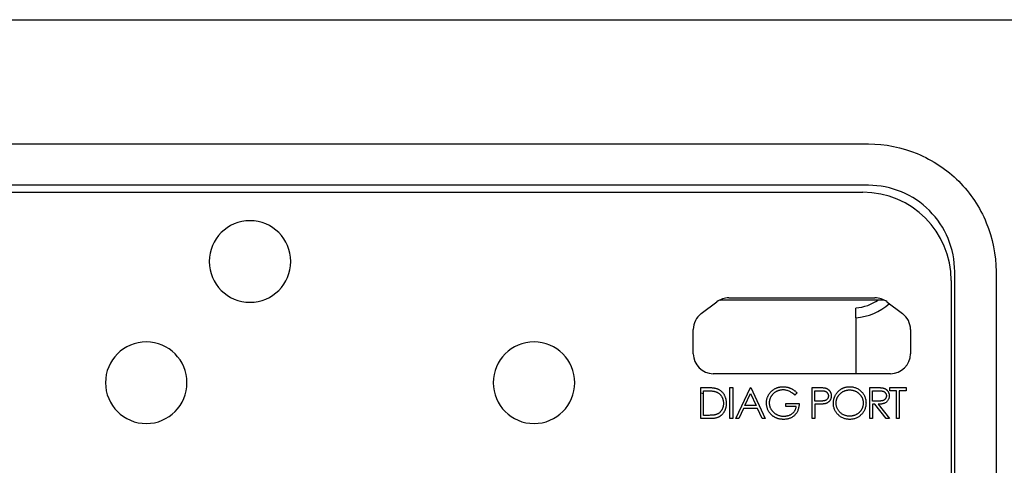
# Model space of a CAD drawing. Header units: inches. Extents: x 18.5 to 43.7, y 16.1 to 31.4.
# Tile 9 of 23: x 27.2 to 28.6, y 30.8 to 31.4. Entities that reach past the tile are written whole.
import ezdxf

# ---------------------------------------------------------------- set-up
doc = ezdxf.new("R2010")
doc.units = ezdxf.units.IN
doc.header["$LTSCALE"] = 4
doc.header["$MEASUREMENT"] = 0

msp = doc.modelspace()

# ---------------------------------------------------------------- linework, layer by layer
at = {"color": 7, "linetype": 'Continuous', "lineweight": 25}
for p, q in [((27.1018, 31.4191), (28.5978, 31.4191)), ((25.7458, 31.2391), (28.3888, 31.2391)), ((28.3888, 31.1791), (25.7753, 31.1791)), ((25.779, 31.1691), (28.3808, 31.1691)), ((28.5138, 30.3041), (28.5138, 31.0541)), ((28.5738, 31.0541), (28.5738, 30.3041)), ((28.5088, 31.0411), (28.5088, 30.3151)), ((28.1863, 31.0161), (28.3982, 31.0161)), ((28.1463, 30.9932), (28.1688, 31.0102)), ((28.1735, 31.0125), (28.1773, 31.0131)), ((28.1773, 31.0131), (28.4083, 31.0131)), ((28.4083, 31.0131), (28.4117, 31.0125)), ((28.4156, 31.0102), (28.4382, 30.9932)), ((28.3705, 30.9873), (28.3705, 30.9061)), ((28.1347, 30.9351), (28.1347, 30.9701)), ((28.4497, 30.9701), (28.4497, 30.9351)), ((28.4207, 30.9061), (28.1637, 30.9061)), ((28.1455, 30.8411), (28.1455, 30.8861)), ((28.1455, 30.8861), (28.1546, 30.8861)), ((28.1495, 30.877), (28.1455, 30.8778)), ((28.1495, 30.8457), (28.1495, 30.8815)), ((28.1495, 30.8815), (28.1527, 30.8815)), ((28.1879, 30.8411), (28.1879, 30.8861)), ((28.1879, 30.8861), (28.1919, 30.8861)), ((28.1919, 30.8861), (28.1919, 30.8411)), ((28.1962, 30.8411), (28.2175, 30.8861)), ((28.2096, 30.8601), (28.2177, 30.8773)), ((28.2175, 30.8861), (28.2181, 30.8861)), ((28.2177, 30.8773), (28.2257, 30.8601)), ((28.2181, 30.8861), (28.2389, 30.8411)), ((28.2828, 30.8761), (28.2806, 30.8761)), ((28.2852, 30.8784), (28.2818, 30.8751)), ((28.307, 30.8411), (28.307, 30.8861)), ((28.307, 30.8861), (28.3159, 30.8861)), ((28.3111, 30.8815), (28.3193, 30.8815)), ((28.3111, 30.8665), (28.3111, 30.8815)), ((28.3906, 30.8411), (28.3906, 30.8861)), ((28.3906, 30.8861), (28.3996, 30.8861)), ((28.3946, 30.8665), (28.3946, 30.8815)), ((28.3946, 30.8815), (28.4031, 30.8815)), ((28.4197, 30.8861), (28.4433, 30.8861)), ((28.4197, 30.8815), (28.4197, 30.8861)), ((28.4295, 30.8815), (28.4197, 30.8815)), ((28.4295, 30.8411), (28.4295, 30.8815)), ((28.4433, 30.8815), (28.4335, 30.8815)), ((28.4335, 30.8815), (28.4335, 30.8411)), ((28.4433, 30.8861), (28.4433, 30.8815)), ((28.2257, 30.8601), (28.2096, 30.8601)), ((28.2691, 30.8584), (28.2691, 30.863)), ((28.2691, 30.863), (28.2881, 30.863)), ((28.319, 30.8664), (28.3111, 30.8665)), ((28.3143, 30.8619), (28.3111, 30.8619)), ((28.3111, 30.8619), (28.3111, 30.8411)), ((28.4029, 30.8664), (28.3946, 30.8665)), ((28.3946, 30.8619), (28.3946, 30.8411)), ((28.3979, 30.8619), (28.3946, 30.8619)), ((28.4144, 30.8411), (28.3979, 30.8619)), ((28.4029, 30.8619), (28.4194, 30.8411)), ((28.1547, 30.8457), (28.1495, 30.8457)), ((28.2074, 30.8555), (28.2006, 30.8411)), ((28.2278, 30.8555), (28.2074, 30.8555)), ((28.2345, 30.8411), (28.2278, 30.8555)), ((28.2841, 30.8584), (28.2691, 30.8584)), ((28.1594, 30.8411), (28.1455, 30.8411)), ((28.1919, 30.8411), (28.1879, 30.8411)), ((28.2006, 30.8411), (28.1962, 30.8411)), ((28.2389, 30.8411), (28.2345, 30.8411)), ((28.3111, 30.8411), (28.307, 30.8411)), ((28.3946, 30.8411), (28.3906, 30.8411)), ((28.4194, 30.8411), (28.4144, 30.8411)), ((28.4335, 30.8411), (28.4295, 30.8411))]:
    msp.add_line(p, q, dxfattribs=at)
for centre, radius, start, end in [((28.3808, 31.0411), 0.128, 0, 90), ((27.4917, 31.0687), 0.0591, 90, 270), ((27.4917, 31.0687), 0.0591, 270, 90), ((28.1863, 30.9871), 0.029, 90, 127), ((28.3982, 30.9871), 0.029, 53, 90), ((28.3648, 31.0691), 0.068, 274.8484, 304.5603), ((28.3648, 31.0691), 0.082, 274.0191, 311.4712), ((28.1637, 30.9701), 0.029, 127, 180), ((28.4207, 30.9701), 0.029, 0, 53), ((27.3413, 30.893), 0.0591, 90, 270), ((27.3413, 30.893), 0.0591, 270, 90), ((27.9037, 30.893), 0.0591, 90, 270), ((27.9037, 30.893), 0.0591, 270, 90), ((28.1637, 30.9351), 0.029, 180, 270), ((28.4207, 30.9351), 0.029, 270, 0)]:
    msp.add_arc(centre, radius, start, end, dxfattribs=at)
for points, knots in [([(28.3888, 31.2391), (28.413, 31.2391), (28.4372, 31.2343), (28.4819, 31.2157), (28.5025, 31.202), (28.5367, 31.1678), (28.5504, 31.1473), (28.569, 31.1025), (28.5738, 31.0783), (28.5738, 31.0541)], [0, 0, 0, 0, 0.25, 0.25, 0.5, 0.5, 0.75, 0.75, 1, 1, 1, 1]), ([(28.5138, 31.0541), (28.5138, 31.0704), (28.5105, 31.0868), (28.498, 31.117), (28.4887, 31.1309), (28.4656, 31.154), (28.4517, 31.1633), (28.4215, 31.1758), (28.4051, 31.1791), (28.3888, 31.1791)], [0, 0, 0, 0, 0.25, 0.25, 0.5, 0.5, 0.75, 0.75, 1, 1, 1, 1]), ([(28.2408, 30.8636), (28.2408, 30.8641), (28.2408, 30.8652), (28.241, 30.8667), (28.2412, 30.8683), (28.2416, 30.8698), (28.242, 30.8713), (28.2426, 30.8727), (28.2432, 30.8741), (28.2439, 30.8755), (28.2448, 30.8769), (28.2457, 30.8781), (28.2466, 30.8793), (28.2477, 30.8804), (28.2488, 30.8815), (28.25, 30.8824), (28.2513, 30.8833), (28.2526, 30.8841), (28.254, 30.8849), (28.2554, 30.8855), (28.2569, 30.886), (28.2585, 30.8865), (28.26, 30.8868), (28.2617, 30.8871), (28.2633, 30.8872), (28.2644, 30.8872), (28.265, 30.8872)], [0, 0, 0, 0, 0.042039, 0.083544, 0.124643, 0.165303, 0.206171, 0.246971, 0.288329, 0.329987, 0.371797, 0.412738, 0.453459, 0.494001, 0.534381, 0.574952, 0.615892, 0.65725, 0.699007, 0.740486, 0.782325, 0.824567, 0.867041, 0.9105, 0.954619, 1, 1, 1, 1]), ([(28.265, 30.8872), (28.2655, 30.8872), (28.2664, 30.8872), (28.2678, 30.8871), (28.2691, 30.8869), (28.2705, 30.8867), (28.2718, 30.8864), (28.2731, 30.8861), (28.2743, 30.8856), (28.2756, 30.8851), (28.2768, 30.8846), (28.2781, 30.8839), (28.2793, 30.8832), (28.2805, 30.8824), (28.2817, 30.8815), (28.2829, 30.8806), (28.2841, 30.8795), (28.2848, 30.8788), (28.2852, 30.8784)], [0, 0, 0, 0, 0.061617, 0.122179, 0.182216, 0.241864, 0.30096, 0.359969, 0.419033, 0.478069, 0.537993, 0.59896, 0.661321, 0.725248, 0.79122, 0.858746, 0.928318, 1, 1, 1, 1]), ([(28.3379, 30.8634), (28.3379, 30.8639), (28.3379, 30.865), (28.338, 30.8666), (28.3383, 30.8681), (28.3386, 30.8696), (28.3391, 30.8711), (28.3396, 30.8726), (28.3402, 30.874), (28.341, 30.8754), (28.3418, 30.8768), (28.3427, 30.878), (28.3436, 30.8793), (28.3447, 30.8804), (28.3458, 30.8814), (28.3469, 30.8824), (28.3482, 30.8833), (28.3495, 30.8841), (28.3509, 30.8848), (28.3523, 30.8855), (28.3537, 30.886), (28.3551, 30.8865), (28.3566, 30.8868), (28.3581, 30.8871), (28.3597, 30.8872), (28.3607, 30.8872), (28.3612, 30.8872)], [0, 0, 0, 0, 0.043209, 0.0858729, 0.12812, 0.170152, 0.2119176, 0.253753, 0.2960064, 0.3384434, 0.3810154, 0.4228205, 0.4640891, 0.5051258, 0.545975, 0.5869852, 0.6283386, 0.6700838, 0.7119916, 0.7530392, 0.7940494, 0.8348855, 0.8754983, 0.9165473, 0.9580038, 1, 1, 1, 1]), ([(28.3612, 30.8872), (28.362, 30.8872), (28.3637, 30.8872), (28.3661, 30.8869), (28.3684, 30.8863), (28.3706, 30.8856), (28.3727, 30.8846), (28.3747, 30.8834), (28.3766, 30.882), (28.3783, 30.8804), (28.3799, 30.8787), (28.3813, 30.8768), (28.3825, 30.8749), (28.3835, 30.8728), (28.3842, 30.8706), (28.3848, 30.8684), (28.3851, 30.866), (28.3851, 30.8644), (28.3852, 30.8636)], [0, 0, 0, 0, 0.06657, 0.130749, 0.1934128, 0.2549894, 0.3161136, 0.3772618, 0.4394008, 0.5029706, 0.566525, 0.6282311, 0.6890906, 0.7493447, 0.8101696, 0.8716098, 0.9348692, 1, 1, 1, 1]), ([(28.1527, 30.8815), (28.1535, 30.8815), (28.155, 30.8815), (28.1571, 30.8814), (28.1591, 30.8813), (28.1609, 30.8812), (28.1626, 30.881), (28.164, 30.8808), (28.1654, 30.8805), (28.1662, 30.8803), (28.1665, 30.8802)], [0, 0, 0, 0, 0.1670242, 0.3218098, 0.4644071, 0.5948885, 0.7134175, 0.8207155, 0.9156814, 1, 1, 1, 1]), ([(28.1546, 30.8861), (28.1554, 30.8861), (28.1569, 30.8861), (28.1591, 30.886), (28.1612, 30.8859), (28.163, 30.8857), (28.1647, 30.8855), (28.1663, 30.8852), (28.1676, 30.8849), (28.1685, 30.8846), (28.1689, 30.8845)], [0, 0, 0, 0, 0.1642892, 0.3174059, 0.4588436, 0.5893665, 0.7078313, 0.81577, 0.9128799, 1, 1, 1, 1]), ([(28.1665, 30.8802), (28.167, 30.8801), (28.1679, 30.8798), (28.1692, 30.8792), (28.1704, 30.8786), (28.1715, 30.8778), (28.1726, 30.877), (28.1735, 30.8761), (28.1745, 30.8751), (28.1753, 30.874), (28.176, 30.8728), (28.1766, 30.8716), (28.1772, 30.8703), (28.1776, 30.869), (28.178, 30.8676), (28.1782, 30.8661), (28.1784, 30.8646), (28.1784, 30.8635), (28.1784, 30.863)], [0, 0, 0, 0, 0.063993, 0.12592, 0.186874, 0.246558, 0.305884, 0.365135, 0.425, 0.485666, 0.546916, 0.608206, 0.669976, 0.732826, 0.796774, 0.862187, 0.929849, 1, 1, 1, 1]), ([(28.1689, 30.8845), (28.1694, 30.8843), (28.1704, 30.8839), (28.1719, 30.8831), (28.1733, 30.8823), (28.1746, 30.8814), (28.1758, 30.8803), (28.1769, 30.8791), (28.1779, 30.8779), (28.1789, 30.8765), (28.1797, 30.8751), (28.1804, 30.8735), (28.181, 30.872), (28.1815, 30.8703), (28.1819, 30.8686), (28.1822, 30.8668), (28.1824, 30.8649), (28.1824, 30.8637), (28.1824, 30.863)], [0, 0, 0, 0, 0.061545, 0.121694, 0.181155, 0.239875, 0.298702, 0.357647, 0.417605, 0.478494, 0.540407, 0.602345, 0.665004, 0.728559, 0.793651, 0.860534, 0.929236, 1, 1, 1, 1]), ([(28.2649, 30.8826), (28.2644, 30.8826), (28.2636, 30.8826), (28.2623, 30.8825), (28.261, 30.8823), (28.2597, 30.882), (28.2585, 30.8816), (28.2573, 30.8812), (28.256, 30.8807), (28.2548, 30.8801), (28.2537, 30.8794), (28.2526, 30.8787), (28.2516, 30.8779), (28.2506, 30.877), (28.2497, 30.8761), (28.2489, 30.8752), (28.2481, 30.8742), (28.2475, 30.8731), (28.2468, 30.872), (28.2463, 30.8709), (28.2459, 30.8697), (28.2455, 30.8686), (28.2452, 30.8674), (28.245, 30.8662), (28.2449, 30.865), (28.2449, 30.8642), (28.2449, 30.8638)], [0, 0, 0, 0, 0.042841, 0.085571, 0.127719, 0.170068, 0.212787, 0.255482, 0.298877, 0.342861, 0.386528, 0.429532, 0.471886, 0.513729, 0.555082, 0.596535, 0.63812, 0.679822, 0.721331, 0.761888, 0.802199, 0.841806, 0.88106, 0.920633, 0.960101, 1, 1, 1, 1]), ([(28.2818, 30.8751), (28.2811, 30.8757), (28.2799, 30.8769), (28.2779, 30.8784), (28.2758, 30.8797), (28.2736, 30.8807), (28.2714, 30.8816), (28.2692, 30.8822), (28.267, 30.8826), (28.2656, 30.8826), (28.2649, 30.8826)], [0, 0, 0, 0, 0.136144, 0.269043, 0.398517, 0.5271, 0.652283, 0.77168, 0.887495, 1, 1, 1, 1]), ([(28.3159, 30.8861), (28.3165, 30.8861), (28.3176, 30.8861), (28.3193, 30.886), (28.3208, 30.886), (28.3222, 30.8859), (28.3234, 30.8858), (28.3244, 30.8857), (28.3253, 30.8856), (28.3259, 30.8855), (28.3261, 30.8854)], [0, 0, 0, 0, 0.176956, 0.339055, 0.486318, 0.618781, 0.735619, 0.838742, 0.926457, 1, 1, 1, 1]), ([(28.3307, 30.874), (28.3307, 30.8736), (28.3306, 30.8729), (28.3304, 30.8718), (28.33, 30.8708), (28.3294, 30.8698), (28.3288, 30.869), (28.3279, 30.8682), (28.327, 30.8676), (28.3261, 30.8672), (28.3253, 30.867), (28.3247, 30.8668), (28.3239, 30.8667), (28.3231, 30.8666), (28.3222, 30.8665), (28.3212, 30.8664), (28.3201, 30.8664), (28.3193, 30.8664), (28.319, 30.8664)], [0, 0, 0, 0, 0.0698891, 0.1383623, 0.2060265, 0.2756162, 0.3449146, 0.4134933, 0.4836003, 0.5558726, 0.5951216, 0.6384168, 0.6867717, 0.7394249, 0.7975043, 0.8599662, 0.9274616, 1, 1, 1, 1]), ([(28.3193, 30.8815), (28.3197, 30.8815), (28.3204, 30.8815), (28.3215, 30.8814), (28.3224, 30.8814), (28.3233, 30.8813), (28.3241, 30.8812), (28.3249, 30.881), (28.3255, 30.8809), (28.3262, 30.8806), (28.3271, 30.8803), (28.328, 30.8797), (28.3288, 30.8789), (28.3294, 30.8781), (28.33, 30.8771), (28.3304, 30.8761), (28.3306, 30.8751), (28.3307, 30.8744), (28.3307, 30.874)], [0, 0, 0, 0, 0.073342, 0.141483, 0.203897, 0.261815, 0.314087, 0.362036, 0.40467, 0.442589, 0.51239, 0.581646, 0.650013, 0.720827, 0.791803, 0.860762, 0.929956, 1, 1, 1, 1]), ([(28.3347, 30.874), (28.3347, 30.8736), (28.3347, 30.8729), (28.3346, 30.8719), (28.3344, 30.8708), (28.3342, 30.8699), (28.3338, 30.869), (28.3334, 30.8681), (28.3329, 30.8673), (28.3324, 30.8665), (28.3317, 30.8658), (28.331, 30.8652), (28.3303, 30.8646), (28.3295, 30.8641), (28.3286, 30.8636), (28.3277, 30.8632), (28.3268, 30.8629), (28.3261, 30.8627), (28.3258, 30.8626)], [0, 0, 0, 0, 0.0701189, 0.1371924, 0.2020162, 0.2646314, 0.3261165, 0.3860103, 0.4458118, 0.5052977, 0.5646333, 0.6242826, 0.683902, 0.7439528, 0.8053877, 0.868388, 0.933084, 1, 1, 1, 1]), ([(28.3261, 30.8854), (28.3264, 30.8853), (28.327, 30.8852), (28.3279, 30.8848), (28.3288, 30.8844), (28.3296, 30.884), (28.3303, 30.8834), (28.331, 30.8828), (28.3317, 30.8822), (28.3323, 30.8815), (28.3329, 30.8807), (28.3334, 30.8799), (28.3338, 30.879), (28.3342, 30.8781), (28.3344, 30.8772), (28.3346, 30.8762), (28.3347, 30.8751), (28.3347, 30.8744), (28.3347, 30.874)], [0, 0, 0, 0, 0.062481, 0.12349, 0.183411, 0.243153, 0.302127, 0.36171, 0.421842, 0.482932, 0.544552, 0.605681, 0.66768, 0.729984, 0.794551, 0.860346, 0.928907, 1, 1, 1, 1]), ([(28.3419, 30.8634), (28.3419, 30.8638), (28.3419, 30.8647), (28.342, 30.866), (28.3422, 30.8673), (28.3425, 30.8685), (28.3429, 30.8697), (28.3433, 30.8709), (28.3439, 30.872), (28.3445, 30.8731), (28.3451, 30.8742), (28.3459, 30.8752), (28.3467, 30.8761), (28.3476, 30.877), (28.3485, 30.8779), (28.3495, 30.8787), (28.3505, 30.8794), (28.3517, 30.8801), (28.3528, 30.8807), (28.354, 30.8812), (28.3552, 30.8816), (28.3564, 30.882), (28.3576, 30.8823), (28.3589, 30.8825), (28.3601, 30.8826), (28.361, 30.8826), (28.3614, 30.8826)], [0, 0, 0, 0, 0.043502, 0.086007, 0.12793, 0.16926, 0.210345, 0.251443, 0.292601, 0.333775, 0.375136, 0.416199, 0.457109, 0.497904, 0.538956, 0.580444, 0.62254, 0.665257, 0.708258, 0.750369, 0.792298, 0.833753, 0.875016, 0.916355, 0.957977, 1, 1, 1, 1]), ([(28.3614, 30.8826), (28.3618, 30.8826), (28.3627, 30.8826), (28.364, 30.8825), (28.3653, 30.8823), (28.3665, 30.882), (28.3677, 30.8816), (28.369, 30.8812), (28.3701, 30.8807), (28.3713, 30.8801), (28.3724, 30.8794), (28.3735, 30.8787), (28.3745, 30.8779), (28.3755, 30.8771), (28.3763, 30.8762), (28.3771, 30.8752), (28.3779, 30.8742), (28.3786, 30.8732), (28.3792, 30.8721), (28.3797, 30.871), (28.3801, 30.8698), (28.3805, 30.8687), (28.3808, 30.8674), (28.381, 30.8662), (28.3811, 30.8649), (28.3811, 30.864), (28.3811, 30.8636)], [0, 0, 0, 0, 0.042619, 0.084834, 0.126762, 0.168896, 0.210921, 0.253132, 0.29606, 0.339328, 0.382559, 0.424737, 0.466514, 0.507594, 0.548181, 0.588871, 0.629463, 0.67033, 0.71125, 0.751751, 0.792024, 0.832547, 0.873527, 0.91487, 0.957085, 1, 1, 1, 1]), ([(28.3996, 30.8861), (28.4002, 30.8861), (28.4013, 30.8861), (28.403, 30.8861), (28.4045, 30.886), (28.4058, 30.8859), (28.407, 30.8858), (28.4081, 30.8858), (28.409, 30.8856), (28.4095, 30.8855), (28.4098, 30.8855)], [0, 0, 0, 0, 0.176258, 0.338434, 0.484822, 0.617158, 0.734698, 0.837385, 0.926372, 1, 1, 1, 1]), ([(28.4148, 30.8741), (28.4148, 30.8737), (28.4148, 30.873), (28.4145, 30.8719), (28.4141, 30.8709), (28.4135, 30.8699), (28.4128, 30.8691), (28.412, 30.8683), (28.411, 30.8677), (28.4101, 30.8673), (28.4093, 30.867), (28.4086, 30.8669), (28.4078, 30.8667), (28.407, 30.8666), (28.4061, 30.8665), (28.4051, 30.8665), (28.404, 30.8664), (28.4032, 30.8664), (28.4029, 30.8664)], [0, 0, 0, 0, 0.069051, 0.136825, 0.203678, 0.272717, 0.341538, 0.410538, 0.481222, 0.554898, 0.594914, 0.639318, 0.687745, 0.740876, 0.798815, 0.861087, 0.928332, 1, 1, 1, 1]), ([(28.4189, 30.874), (28.4188, 30.8734), (28.4188, 30.8723), (28.4185, 30.8706), (28.4179, 30.869), (28.4171, 30.8675), (28.4161, 30.8662), (28.4149, 30.865), (28.4136, 30.8641), (28.4123, 30.8634), (28.4111, 30.863), (28.4102, 30.8627), (28.4092, 30.8624), (28.4081, 30.8622), (28.4069, 30.8621), (28.4056, 30.8619), (28.4043, 30.8619), (28.4034, 30.8619), (28.4029, 30.8619)], [0, 0, 0, 0, 0.07878, 0.153721, 0.226714, 0.299191, 0.37119, 0.443006, 0.516689, 0.593217, 0.633873, 0.676989, 0.7229, 0.771959, 0.824211, 0.879379, 0.937948, 1, 1, 1, 1]), ([(28.4031, 30.8815), (28.4035, 30.8815), (28.4042, 30.8815), (28.4053, 30.8814), (28.4063, 30.8814), (28.4072, 30.8813), (28.4081, 30.8812), (28.4088, 30.881), (28.4095, 30.8809), (28.4103, 30.8806), (28.4111, 30.8803), (28.412, 30.8797), (28.4128, 30.8789), (28.4135, 30.8781), (28.4141, 30.8772), (28.4145, 30.8762), (28.4148, 30.8751), (28.4148, 30.8744), (28.4148, 30.8741)], [0, 0, 0, 0, 0.074914, 0.144717, 0.208889, 0.268066, 0.321121, 0.369353, 0.412348, 0.450692, 0.520831, 0.589035, 0.657087, 0.726936, 0.795981, 0.863635, 0.931186, 1, 1, 1, 1]), ([(28.4098, 30.8855), (28.4101, 30.8854), (28.4108, 30.8852), (28.4117, 30.8849), (28.4126, 30.8845), (28.4134, 30.884), (28.4142, 30.8835), (28.415, 30.8829), (28.4157, 30.8822), (28.4163, 30.8815), (28.4169, 30.8807), (28.4174, 30.8799), (28.4179, 30.879), (28.4182, 30.8781), (28.4185, 30.8772), (28.4187, 30.8762), (28.4188, 30.8751), (28.4188, 30.8744), (28.4189, 30.874)], [0, 0, 0, 0, 0.0642168, 0.1270638, 0.1887445, 0.2491321, 0.3094525, 0.3698267, 0.4306501, 0.4923519, 0.5540721, 0.6156898, 0.6767977, 0.738439, 0.8013169, 0.8651845, 0.9316413, 1, 1, 1, 1]), ([(28.1824, 30.863), (28.1824, 30.8625), (28.1824, 30.8614), (28.1823, 30.8597), (28.1821, 30.8582), (28.1817, 30.8567), (28.1813, 30.8552), (28.1808, 30.8538), (28.1803, 30.8524), (28.1796, 30.8511), (28.1789, 30.8499), (28.1781, 30.8487), (28.1772, 30.8476), (28.1763, 30.8466), (28.1754, 30.8457), (28.1744, 30.8449), (28.1733, 30.8442), (28.1722, 30.8435), (28.171, 30.8429), (28.1697, 30.8424), (28.1682, 30.842), (28.1667, 30.8417), (28.1651, 30.8414), (28.1633, 30.8412), (28.1614, 30.8411), (28.1601, 30.8411), (28.1594, 30.8411)], [0, 0, 0, 0, 0.046081, 0.090807, 0.134295, 0.177024, 0.218823, 0.260244, 0.30108, 0.341614, 0.381583, 0.42012, 0.458075, 0.494738, 0.531195, 0.566934, 0.602713, 0.638327, 0.674853, 0.713467, 0.754442, 0.797815, 0.843989, 0.893072, 0.944963, 1, 1, 1, 1]), ([(28.1784, 30.863), (28.1784, 30.8625), (28.1784, 30.8615), (28.1782, 30.8601), (28.178, 30.8587), (28.1777, 30.8574), (28.1773, 30.8561), (28.1768, 30.8549), (28.1762, 30.8538), (28.1755, 30.8527), (28.1748, 30.8517), (28.1739, 30.8507), (28.173, 30.8499), (28.1721, 30.8491), (28.1711, 30.8484), (28.17, 30.8478), (28.1688, 30.8473), (28.168, 30.847), (28.1676, 30.8468)], [0, 0, 0, 0, 0.071536, 0.140328, 0.207105, 0.272194, 0.335537, 0.397697, 0.459149, 0.520469, 0.581118, 0.64032, 0.699421, 0.758217, 0.816875, 0.876662, 0.937585, 1, 1, 1, 1]), ([(28.2463, 30.8484), (28.2459, 30.849), (28.245, 30.8501), (28.2439, 30.8518), (28.2429, 30.8536), (28.2422, 30.8555), (28.2416, 30.8574), (28.2411, 30.8594), (28.2409, 30.8615), (28.2408, 30.8629), (28.2408, 30.8636)], [0, 0, 0, 0, 0.1278957, 0.2536684, 0.3767384, 0.4993445, 0.6219993, 0.7456985, 0.8713452, 1, 1, 1, 1]), ([(28.2449, 30.8638), (28.2449, 30.8634), (28.2449, 30.8625), (28.245, 30.8613), (28.2452, 30.8601), (28.2455, 30.8589), (28.2459, 30.8577), (28.2464, 30.8565), (28.247, 30.8554), (28.2476, 30.8542), (28.2484, 30.8531), (28.2492, 30.8521), (28.25, 30.8511), (28.251, 30.8502), (28.252, 30.8493), (28.253, 30.8485), (28.2542, 30.8478), (28.2554, 30.8471), (28.2566, 30.8465), (28.2579, 30.846), (28.2592, 30.8455), (28.2605, 30.8452), (28.2619, 30.8449), (28.2633, 30.8447), (28.2647, 30.8446), (28.2657, 30.8445), (28.2662, 30.8445)], [0, 0, 0, 0, 0.038994, 0.077882, 0.116652, 0.155416, 0.194618, 0.234261, 0.274547, 0.315667, 0.35702, 0.398083, 0.439098, 0.479833, 0.521274, 0.562841, 0.605292, 0.648409, 0.691727, 0.735149, 0.778369, 0.821661, 0.865524, 0.909731, 0.954523, 1, 1, 1, 1]), ([(28.2881, 30.863), (28.2881, 30.8621), (28.2881, 30.8605), (28.2878, 30.858), (28.2873, 30.8557), (28.2866, 30.8535), (28.2857, 30.8515), (28.2847, 30.8495), (28.2834, 30.8478), (28.282, 30.8461), (28.2805, 30.8447), (28.2787, 30.8434), (28.2769, 30.8423), (28.2749, 30.8414), (28.2728, 30.8408), (28.2706, 30.8403), (28.2683, 30.84), (28.2667, 30.8399), (28.2658, 30.8399)], [0, 0, 0, 0, 0.071272, 0.139493, 0.204635, 0.267406, 0.328446, 0.388397, 0.447734, 0.507392, 0.566768, 0.625478, 0.684067, 0.743248, 0.804033, 0.866499, 0.931723, 1, 1, 1, 1]), ([(28.3258, 30.8626), (28.3255, 30.8625), (28.3249, 30.8624), (28.3238, 30.8623), (28.3227, 30.8621), (28.3213, 30.862), (28.3198, 30.862), (28.3181, 30.8619), (28.3163, 30.8619), (28.315, 30.8619), (28.3143, 30.8619)], [0, 0, 0, 0, 0.075173, 0.164746, 0.268017, 0.385912, 0.517789, 0.663691, 0.824413, 1, 1, 1, 1]), ([(28.3616, 30.8399), (28.3608, 30.8399), (28.3592, 30.84), (28.3568, 30.8403), (28.3545, 30.8408), (28.3524, 30.8416), (28.3503, 30.8426), (28.3483, 30.8438), (28.3464, 30.8452), (28.3447, 30.8468), (28.3431, 30.8485), (28.3417, 30.8504), (28.3405, 30.8523), (28.3395, 30.8544), (28.3388, 30.8565), (28.3382, 30.8587), (28.3379, 30.861), (28.3379, 30.8626), (28.3379, 30.8634)], [0, 0, 0, 0, 0.065819, 0.129747, 0.192072, 0.253459, 0.31457, 0.37628, 0.439026, 0.503267, 0.567493, 0.629705, 0.691, 0.751452, 0.812004, 0.87315, 0.935635, 1, 1, 1, 1]), ([(28.3614, 30.8445), (28.3608, 30.8446), (28.3594, 30.8446), (28.3575, 30.8449), (28.3557, 30.8453), (28.3539, 30.8459), (28.3522, 30.8467), (28.3506, 30.8476), (28.3491, 30.8487), (28.3476, 30.85), (28.3463, 30.8514), (28.3451, 30.8529), (28.3441, 30.8544), (28.3433, 30.8561), (28.3427, 30.8578), (28.3422, 30.8596), (28.3419, 30.8615), (28.3419, 30.8628), (28.3419, 30.8634)], [0, 0, 0, 0, 0.065683, 0.129514, 0.191673, 0.253463, 0.31474, 0.376496, 0.439332, 0.50382, 0.568173, 0.630417, 0.691414, 0.75185, 0.812253, 0.873101, 0.935496, 1, 1, 1, 1]), ([(28.3811, 30.8636), (28.3811, 30.8632), (28.3811, 30.8623), (28.381, 30.861), (28.3808, 30.8598), (28.3805, 30.8585), (28.3801, 30.8573), (28.3797, 30.8562), (28.3792, 30.855), (28.3786, 30.8539), (28.3779, 30.8529), (28.3772, 30.8518), (28.3764, 30.8509), (28.3755, 30.85), (28.3746, 30.8492), (28.3736, 30.8484), (28.3725, 30.8477), (28.3714, 30.847), (28.3702, 30.8465), (28.3691, 30.8459), (28.3678, 30.8455), (28.3666, 30.8452), (28.3653, 30.8449), (28.3641, 30.8447), (28.3627, 30.8446), (28.3619, 30.8445), (28.3614, 30.8445)], [0, 0, 0, 0, 0.043044, 0.0853892, 0.126864, 0.1679729, 0.2089038, 0.2495718, 0.2904508, 0.3317293, 0.3729352, 0.413432, 0.4539974, 0.4944277, 0.5351288, 0.5760471, 0.6176525, 0.6600593, 0.7026305, 0.744734, 0.7865841, 0.8285637, 0.8708227, 0.9134622, 0.9563668, 1, 1, 1, 1]), ([(28.3852, 30.8636), (28.3851, 30.8628), (28.3851, 30.8612), (28.3848, 30.8589), (28.3842, 30.8566), (28.3835, 30.8544), (28.3825, 30.8524), (28.3813, 30.8504), (28.3799, 30.8485), (28.3783, 30.8468), (28.3766, 30.8452), (28.3747, 30.8438), (28.3728, 30.8426), (28.3707, 30.8416), (28.3686, 30.8408), (28.3663, 30.8403), (28.364, 30.84), (28.3624, 30.8399), (28.3616, 30.8399)], [0, 0, 0, 0, 0.0652265, 0.128569, 0.1903204, 0.251378, 0.3123875, 0.3737887, 0.4364312, 0.5005668, 0.5646868, 0.6271355, 0.6884554, 0.7492457, 0.8101552, 0.8716709, 0.9347735, 1, 1, 1, 1]), ([(28.1676, 30.8468), (28.1672, 30.8467), (28.1665, 30.8465), (28.1654, 30.8463), (28.164, 30.8461), (28.1625, 30.846), (28.1608, 30.8458), (28.1589, 30.8458), (28.1569, 30.8457), (28.1554, 30.8457), (28.1547, 30.8457)], [0, 0, 0, 0, 0.078677, 0.170258, 0.274976, 0.393254, 0.524451, 0.669372, 0.828099, 1, 1, 1, 1]), ([(28.2658, 30.8399), (28.2653, 30.8399), (28.2643, 30.8399), (28.2628, 30.8401), (28.2614, 30.8402), (28.26, 30.8404), (28.2586, 30.8407), (28.2573, 30.8411), (28.256, 30.8415), (28.2548, 30.842), (28.2536, 30.8426), (28.2524, 30.8432), (28.2513, 30.8439), (28.2502, 30.8447), (28.2492, 30.8455), (28.2482, 30.8464), (28.2472, 30.8474), (28.2466, 30.8481), (28.2463, 30.8484)], [0, 0, 0, 0, 0.0692365, 0.1365567, 0.2020942, 0.2664643, 0.3297688, 0.391879, 0.4532706, 0.5141147, 0.5743895, 0.6341417, 0.6939233, 0.7541522, 0.8144702, 0.8756606, 0.937348, 1, 1, 1, 1]), ([(28.2662, 30.8445), (28.2668, 30.8446), (28.2679, 30.8446), (28.2696, 30.8448), (28.2712, 30.8451), (28.2728, 30.8455), (28.2742, 30.846), (28.2756, 30.8467), (28.277, 30.8475), (28.2782, 30.8484), (28.2794, 30.8494), (28.2805, 30.8504), (28.2814, 30.8516), (28.2822, 30.8528), (28.2829, 30.8541), (28.2834, 30.8555), (28.2838, 30.8569), (28.284, 30.8579), (28.2841, 30.8584)], [0, 0, 0, 0, 0.07063, 0.138694, 0.204918, 0.269441, 0.332636, 0.395302, 0.457764, 0.520657, 0.582852, 0.643315, 0.70258, 0.760908, 0.81949, 0.878269, 0.938491, 1, 1, 1, 1])]:
    msp.add_open_spline(points, degree=3, knots=knots, dxfattribs=at)
msp.add_open_spline([(28.3705, 30.9873), (28.3705, 30.992), (28.3705, 30.9966), (28.3705, 31.0013)], degree=3, dxfattribs=at)

doc.saveas('drawing.dxf')
